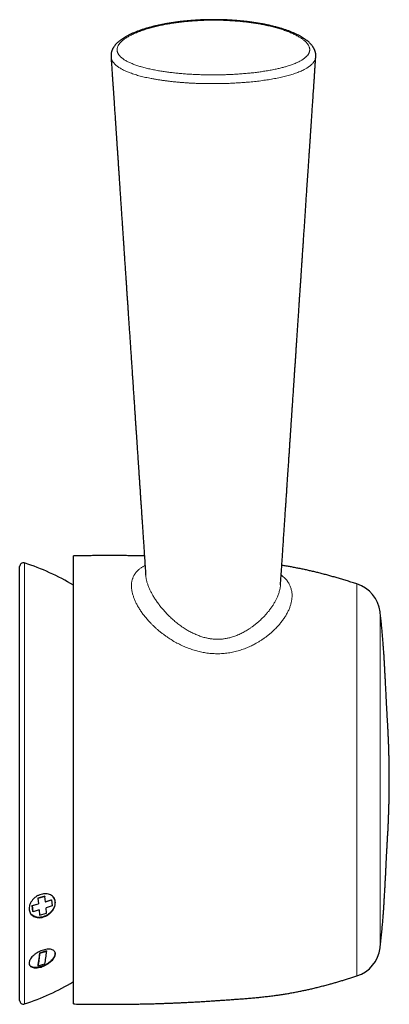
# Model space of a CAD drawing. Header units: millimetres. Extents: x 8 to 802, y 12 to 847.
# Tile 25 of 27: x 433 to 473, y 540 to 646. Entities that reach past the tile are written whole.
import ezdxf

# ---------------------------------------------------------------- set-up
doc = ezdxf.new("R2010")
doc.units = ezdxf.units.MM

msp = doc.modelspace()

# ---------------------------------------------------------------- linework, layer by layer
at = {"color": 7, "linetype": 'Continuous', "lineweight": 30}
for p, q in [((442.99, 641.98), (442.99, 641.98)), ((438.96, 540.49), (438.96, 588.49)), ((433.2, 540.88), (433.2, 587.35)), ((446.7, 586.48), (446.7, 586.48)), ((461.15, 585.39), (461.15, 585.4)), ((435.89, 552.03), (435.14, 551.81)), ((435.14, 551.81), (435.21, 551.23)), ((435.14, 551.81), (435.16, 551.79)), ((435.91, 552.01), (435.16, 551.79)), ((435.16, 551.79), (435.23, 551.21)), ((435.89, 552.03), (435.91, 552.01)), ((435.97, 551.43), (435.91, 552.01)), ((434.55, 551.05), (435.21, 551.23)), ((434.62, 550.41), (434.55, 551.05)), ((434.55, 551.05), (434.57, 551.03)), ((434.57, 551.03), (435.23, 551.21)), ((434.64, 550.38), (434.57, 551.03)), ((435.21, 551.23), (435.23, 551.21)), ((435.95, 551.45), (436.59, 551.66)), ((435.97, 551.43), (436.61, 551.64)), ((436.68, 550.99), (436.04, 550.78)), ((436.09, 550.23), (436.04, 550.78)), ((436.59, 551.66), (436.61, 551.64)), ((436.61, 551.64), (436.68, 550.99)), ((435.3, 550.56), (434.64, 550.38)), ((435.3, 550.56), (435.34, 550.01)), ((435.32, 550.04), (435.34, 550.01)), ((435.34, 550.01), (436.09, 550.23)), ((436.07, 546.17), (435.32, 545.94)), ((435.32, 545.94), (435.34, 545.91)), ((436.09, 546.13), (435.34, 545.91)), ((436.07, 546.17), (436.09, 546.13)), ((435.14, 544.61), (435.16, 544.58)), ((435.16, 544.58), (435.91, 544.8))]:
    msp.add_line(p, q, dxfattribs=at)
at = {"color": 252, "linetype": 'Continuous', "lineweight": 0}
for p, q in [((433.72, 587.73), (433.72, 540.5)), ((469.35, 543.5), (469.35, 585.49)), ((471.82, 546.49), (471.82, 582.49))]:
    msp.add_line(p, q, dxfattribs=at)
at = {"color": 7, "linetype": 'Continuous', "lineweight": 30}
for centre, radius, start, end in [((433.6, 587.35), 0.4, 72.2221, 180), ((426.15, 564.12), 24.8, 58.8949, 72.2221), ((468.24, 582.06), 3.61, 6.9253, 72.1226), ((468.24, 546.93), 3.61, 287.8774, 353.0747), ((426.15, 564.12), 24.8, 287.7779, 301.1051), ((433.6, 540.88), 0.4, 180, 287.7779)]:
    msp.add_arc(centre, radius, start, end, dxfattribs=at)
for points, knots in [([(464.94, 641.98), (464.94, 642), (464.94, 642.05), (464.94, 642.12), (464.93, 642.2), (464.93, 642.27), (464.92, 642.35), (464.9, 642.42), (464.88, 642.5), (464.86, 642.57), (464.83, 642.64), (464.8, 642.72), (464.77, 642.79), (464.73, 642.87), (464.69, 642.94), (464.65, 643.01), (464.6, 643.08), (464.55, 643.16), (464.49, 643.23), (464.43, 643.3), (464.36, 643.37), (464.29, 643.44), (464.21, 643.52), (464.14, 643.59), (464.05, 643.66), (463.96, 643.73), (463.87, 643.8), (463.77, 643.87), (463.67, 643.94), (463.56, 644), (463.45, 644.07), (463.34, 644.14), (463.22, 644.2), (463.1, 644.27), (462.97, 644.33), (462.84, 644.4), (462.7, 644.46), (462.56, 644.52), (462.42, 644.58), (462.27, 644.64), (462.11, 644.7), (461.96, 644.76), (461.79, 644.82), (461.63, 644.87), (461.46, 644.93), (461.28, 644.98), (461.1, 645.04), (460.92, 645.09), (460.73, 645.14), (460.54, 645.19), (460.34, 645.24), (460.14, 645.29), (459.94, 645.34), (459.74, 645.38), (459.53, 645.42), (459.31, 645.47), (459.1, 645.51), (458.88, 645.55), (458.65, 645.58), (458.42, 645.62), (458.19, 645.65), (457.95, 645.69), (457.71, 645.72), (457.46, 645.75), (457.22, 645.77), (456.97, 645.8), (456.72, 645.82), (456.47, 645.84), (456.22, 645.86), (455.97, 645.88), (455.71, 645.9), (455.45, 645.91), (455.19, 645.92), (454.93, 645.93), (454.67, 645.93), (454.41, 645.94), (454.14, 645.94), (453.88, 645.94), (453.61, 645.94), (453.35, 645.93), (453.09, 645.93), (452.83, 645.92), (452.57, 645.91), (452.31, 645.9), (452.05, 645.88), (451.79, 645.86), (451.53, 645.84), (451.27, 645.82), (451.02, 645.8), (450.77, 645.77), (450.52, 645.75), (450.27, 645.72), (450.03, 645.68), (449.79, 645.65), (449.55, 645.62), (449.32, 645.58), (449.09, 645.54), (448.86, 645.5), (448.64, 645.46), (448.42, 645.42), (448.2, 645.37), (447.98, 645.32), (447.77, 645.28), (447.57, 645.23), (447.37, 645.18), (447.17, 645.12), (446.98, 645.07), (446.79, 645.02), (446.61, 644.96), (446.43, 644.91), (446.25, 644.85), (446.08, 644.79), (445.91, 644.73), (445.75, 644.67), (445.6, 644.61), (445.45, 644.55), (445.3, 644.48), (445.15, 644.42), (445.01, 644.35), (444.88, 644.29), (444.75, 644.22), (444.62, 644.15), (444.5, 644.08), (444.39, 644.01), (444.28, 643.94), (444.17, 643.87), (444.07, 643.8), (443.97, 643.73), (443.88, 643.65), (443.79, 643.58), (443.7, 643.5), (443.62, 643.43), (443.55, 643.35), (443.48, 643.28), (443.42, 643.2), (443.36, 643.12), (443.3, 643.04), (443.25, 642.97), (443.21, 642.9), (443.19, 642.86), (443.18, 642.84)], [0, 0, 0, 0, 0.003532, 0.00737, 0.01115, 0.014932, 0.018754, 0.02262, 0.026532, 0.030494, 0.034507, 0.038573, 0.04269, 0.04685, 0.051074, 0.055426, 0.059902, 0.064502, 0.069221, 0.07405, 0.078977, 0.083964, 0.089182, 0.09444, 0.09981, 0.105297, 0.110909, 0.11666, 0.122427, 0.128378, 0.134416, 0.140529, 0.146701, 0.152914, 0.159316, 0.165753, 0.172299, 0.178966, 0.18578, 0.192656, 0.199646, 0.206736, 0.21393, 0.221231, 0.228642, 0.236164, 0.2438, 0.251542, 0.259496, 0.267505, 0.275578, 0.283721, 0.291941, 0.300247, 0.308645, 0.317145, 0.325754, 0.334484, 0.343343, 0.352342, 0.361493, 0.370812, 0.380128, 0.389458, 0.398868, 0.408349, 0.417892, 0.427486, 0.437123, 0.446846, 0.45661, 0.466406, 0.476238, 0.486109, 0.496023, 0.506003, 0.516016, 0.526004, 0.535967, 0.545908, 0.555829, 0.565732, 0.57562, 0.585493, 0.595356, 0.60521, 0.615056, 0.624869, 0.634667, 0.644346, 0.653916, 0.663382, 0.672751, 0.682029, 0.691224, 0.700342, 0.709387, 0.718366, 0.727285, 0.736148, 0.744975, 0.753645, 0.762174, 0.770594, 0.778901, 0.787094, 0.795173, 0.803133, 0.810944, 0.818762, 0.826416, 0.83392, 0.841294, 0.84855, 0.855702, 0.862763, 0.869741, 0.876705, 0.883522, 0.890201, 0.896754, 0.903192, 0.909522, 0.915754, 0.921894, 0.927948, 0.933942, 0.939855, 0.945615, 0.951311, 0.956919, 0.962416, 0.967757, 0.972887, 0.978013, 0.982983, 0.987813, 0.992518, 0.997115, 1, 1, 1, 1]), ([(443.18, 642.84), (443.17, 642.82), (443.15, 642.78), (443.12, 642.71), (443.09, 642.64), (443.06, 642.56), (443.04, 642.48), (443.02, 642.41), (443.01, 642.33), (443, 642.25), (442.99, 642.18), (442.99, 642.11), (442.99, 642.04), (442.99, 642), (442.99, 641.98)], [0, 0, 0, 0, 0.061261, 0.156513, 0.25003, 0.341693, 0.431739, 0.520401, 0.607903, 0.694461, 0.780281, 0.856154, 0.934808, 1, 1, 1, 1]), ([(442.99, 641.98), (442.99, 641.94), (443.01, 641.74), (443.03, 641.39), (443.06, 640.91), (443.09, 640.45), (443.12, 640.01), (443.15, 639.58), (443.18, 639.18), (443.21, 638.8), (443.23, 638.43), (443.25, 638.07), (443.28, 637.72), (443.3, 637.39), (443.32, 637.07), (443.34, 636.76), (443.36, 636.46), (443.38, 636.17), (443.4, 635.9), (443.42, 635.65), (443.43, 635.4), (443.45, 635.17), (443.46, 634.96), (443.48, 634.76), (443.49, 634.56), (443.5, 634.38), (443.51, 634.21), (443.52, 634.06), (443.53, 633.92), (443.54, 633.79), (443.55, 633.67), (443.56, 633.56), (443.56, 633.45), (443.57, 633.35), (443.58, 633.26), (443.58, 633.18), (443.59, 633.12), (443.59, 633.06), (443.59, 633.01), (443.6, 632.94), (443.6, 632.85), (443.61, 632.73), (443.62, 632.59), (443.63, 632.44), (443.64, 632.27), (443.65, 632.09), (443.67, 631.89), (443.68, 631.68), (443.7, 631.46), (443.71, 631.22), (443.73, 630.97), (443.75, 630.7), (443.76, 630.44), (443.78, 630.2), (443.8, 629.96), (443.81, 629.71), (443.83, 629.46), (443.86, 629.07), (443.89, 628.56), (443.93, 627.93), (443.97, 627.3), (444.01, 626.69), (444.06, 626.09), (444.09, 625.5), (444.13, 624.93), (444.17, 624.36), (444.21, 623.81), (444.24, 623.26), (444.28, 622.73), (444.31, 622.21), (444.35, 621.71), (444.38, 621.21), (444.41, 620.72), (444.44, 620.31), (444.46, 619.97), (444.48, 619.68), (444.5, 619.39), (444.52, 619.09), (444.54, 618.78), (444.57, 618.44), (444.59, 618.07), (444.62, 617.67), (444.65, 617.26), (444.67, 616.83), (444.7, 616.39), (444.73, 615.93), (444.77, 615.46), (444.8, 614.98), (444.83, 614.49), (444.86, 613.99), (444.9, 613.47), (444.93, 612.95), (444.97, 612.41), (445.01, 611.86), (445.04, 611.3), (445.08, 610.73), (445.12, 610.24), (445.14, 609.83), (445.16, 609.52), (445.18, 609.2), (445.21, 608.88), (445.23, 608.55), (445.25, 608.21), (445.27, 607.85), (445.3, 607.47), (445.32, 607.11), (445.35, 606.76), (445.37, 606.43), (445.39, 606.11), (445.41, 605.81), (445.43, 605.54), (445.45, 605.27), (445.46, 605.02), (445.48, 604.78), (445.5, 604.55), (445.51, 604.33), (445.52, 604.12), (445.54, 603.93), (445.55, 603.75), (445.56, 603.59), (445.57, 603.43), (445.58, 603.29), (445.59, 603.12), (445.6, 602.94), (445.62, 602.74), (445.63, 602.54), (445.64, 602.38), (445.65, 602.27), (445.65, 602.19), (445.66, 602.11), (445.66, 602.01), (445.67, 601.91), (445.68, 601.8), (445.69, 601.68), (445.7, 601.55), (445.71, 601.41), (445.72, 601.25), (445.73, 601.09), (445.74, 600.91), (445.75, 600.73), (445.76, 600.54), (445.78, 600.34), (445.79, 600.11), (445.81, 599.86), (445.83, 599.58), (445.85, 599.29), (445.87, 598.98), (445.89, 598.65), (445.91, 598.32), (445.93, 597.98), (445.96, 597.63), (445.98, 597.27), (446.01, 596.89), (446.03, 596.51), (446.06, 596.11), (446.09, 595.7), (446.12, 595.28), (446.14, 594.84), (446.17, 594.39), (446.21, 593.92), (446.24, 593.44), (446.27, 592.94), (446.31, 592.44), (446.34, 591.91), (446.38, 591.38), (446.41, 590.83), (446.45, 590.27), (446.49, 589.69), (446.53, 589.11), (446.57, 588.5), (446.61, 587.89), (446.65, 587.28), (446.68, 586.81), (446.7, 586.54), (446.7, 586.48)], [0, 0, 0, 0, 0.001912, 0.010702, 0.019244, 0.027538, 0.035584, 0.043382, 0.050508, 0.057413, 0.064098, 0.070563, 0.076807, 0.082831, 0.088634, 0.094217, 0.09958, 0.104722, 0.109558, 0.114181, 0.118592, 0.12279, 0.126637, 0.130286, 0.133737, 0.136991, 0.140047, 0.142906, 0.14542, 0.147759, 0.149922, 0.151909, 0.15372, 0.155605, 0.157252, 0.158662, 0.159835, 0.160775, 0.161676, 0.162642, 0.164582, 0.166739, 0.169115, 0.171901, 0.174938, 0.178225, 0.181763, 0.18555, 0.189587, 0.193875, 0.198412, 0.2032, 0.208238, 0.212372, 0.21666, 0.221103, 0.225699, 0.230345, 0.241984, 0.253417, 0.264643, 0.275664, 0.286478, 0.297085, 0.307487, 0.317682, 0.32767, 0.337453, 0.347028, 0.356398, 0.365561, 0.374518, 0.383269, 0.391813, 0.396771, 0.401873, 0.407136, 0.412562, 0.41815, 0.4239, 0.430886, 0.438096, 0.445532, 0.453194, 0.4612, 0.469438, 0.477909, 0.486612, 0.495546, 0.504548, 0.513773, 0.523222, 0.532895, 0.542791, 0.552912, 0.563257, 0.573825, 0.579451, 0.585137, 0.590885, 0.596695, 0.602527, 0.608223, 0.615251, 0.622031, 0.628564, 0.634849, 0.640887, 0.646677, 0.651909, 0.656922, 0.661714, 0.666286, 0.670638, 0.674769, 0.678681, 0.682373, 0.685844, 0.689095, 0.692074, 0.694841, 0.697396, 0.699821, 0.703676, 0.707369, 0.710898, 0.714264, 0.715723, 0.717148, 0.718596, 0.720223, 0.72204, 0.724047, 0.726245, 0.728627, 0.731198, 0.733959, 0.736909, 0.740048, 0.743316, 0.746766, 0.750398, 0.754213, 0.758993, 0.764032, 0.76933, 0.774886, 0.780701, 0.786775, 0.792835, 0.799133, 0.805669, 0.812442, 0.819453, 0.826569, 0.833914, 0.841489, 0.849292, 0.857491, 0.865929, 0.874604, 0.883519, 0.892671, 0.902063, 0.911692, 0.92156, 0.931667, 0.942012, 0.952596, 0.963418, 0.974478, 0.985778, 0.996344, 1, 1, 1, 1]), ([(461.15, 585.4), (461.16, 585.48), (461.18, 585.78), (461.21, 586.29), (461.26, 586.93), (461.3, 587.56), (461.34, 588.17), (461.38, 588.76), (461.42, 589.35), (461.46, 589.93), (461.49, 590.5), (461.53, 591.06), (461.57, 591.6), (461.6, 592.13), (461.64, 592.64), (461.67, 593.15), (461.7, 593.64), (461.74, 594.11), (461.77, 594.58), (461.8, 595.03), (461.83, 595.46), (461.85, 595.89), (461.88, 596.29), (461.91, 596.66), (461.93, 597.02), (461.95, 597.36), (461.97, 597.69), (462, 598.01), (462.02, 598.32), (462.04, 598.61), (462.05, 598.89), (462.07, 599.16), (462.09, 599.41), (462.11, 599.66), (462.12, 599.89), (462.14, 600.12), (462.15, 600.33), (462.16, 600.54), (462.18, 600.76), (462.19, 600.97), (462.21, 601.17), (462.22, 601.35), (462.23, 601.52), (462.24, 601.68), (462.25, 601.82), (462.26, 601.94), (462.27, 602.05), (462.27, 602.14), (462.28, 602.24), (462.28, 602.33), (462.29, 602.44), (462.3, 602.59), (462.31, 602.78), (462.32, 602.94), (462.33, 603.08), (462.34, 603.2), (462.35, 603.33), (462.36, 603.46), (462.37, 603.6), (462.38, 603.75), (462.39, 603.91), (462.4, 604.07), (462.41, 604.26), (462.43, 604.46), (462.44, 604.68), (462.46, 604.92), (462.47, 605.17), (462.49, 605.43), (462.51, 605.7), (462.53, 605.98), (462.55, 606.28), (462.57, 606.6), (462.59, 606.94), (462.62, 607.29), (462.64, 607.65), (462.66, 608.02), (462.69, 608.43), (462.72, 608.85), (462.75, 609.29), (462.78, 609.72), (462.81, 610.15), (462.83, 610.57), (462.86, 610.98), (462.89, 611.44), (462.93, 611.93), (462.96, 612.47), (463, 613), (463.03, 613.52), (463.07, 614.02), (463.1, 614.52), (463.13, 615.01), (463.16, 615.49), (463.19, 615.95), (463.22, 616.4), (463.25, 616.84), (463.28, 617.27), (463.31, 617.68), (463.34, 618.09), (463.36, 618.48), (463.39, 618.84), (463.41, 619.15), (463.43, 619.44), (463.45, 619.71), (463.46, 619.97), (463.49, 620.3), (463.51, 620.71), (463.54, 621.18), (463.58, 621.67), (463.61, 622.17), (463.64, 622.68), (463.68, 623.2), (463.72, 623.74), (463.75, 624.28), (463.79, 624.84), (463.83, 625.4), (463.86, 625.97), (463.9, 626.55), (463.94, 627.14), (463.98, 627.64), (464, 628.06), (464.03, 628.39), (464.05, 628.72), (464.07, 629.06), (464.09, 629.4), (464.12, 629.73), (464.14, 630.04), (464.16, 630.33), (464.18, 630.61), (464.19, 630.88), (464.21, 631.13), (464.23, 631.37), (464.24, 631.59), (464.26, 631.8), (464.27, 632), (464.28, 632.19), (464.29, 632.36), (464.3, 632.51), (464.31, 632.65), (464.32, 632.77), (464.33, 632.86), (464.33, 632.92), (464.33, 632.98), (464.34, 633.04), (464.34, 633.09), (464.35, 633.15), (464.35, 633.21), (464.35, 633.28), (464.36, 633.36), (464.37, 633.46), (464.37, 633.56), (464.38, 633.68), (464.39, 633.81), (464.4, 633.95), (464.41, 634.1), (464.42, 634.26), (464.43, 634.42), (464.44, 634.6), (464.45, 634.78), (464.47, 634.97), (464.48, 635.18), (464.5, 635.42), (464.51, 635.69), (464.53, 635.97), (464.55, 636.26), (464.57, 636.57), (464.59, 636.88), (464.62, 637.2), (464.64, 637.53), (464.66, 637.87), (464.68, 638.22), (464.71, 638.59), (464.73, 638.96), (464.76, 639.35), (464.79, 639.75), (464.81, 640.16), (464.84, 640.59), (464.87, 641.02), (464.9, 641.46), (464.92, 641.78), (464.93, 641.95), (464.94, 641.98)], [0, 0, 0, 0, 0.004203, 0.015848, 0.02726, 0.038241, 0.048998, 0.05953, 0.069838, 0.080124, 0.090176, 0.099994, 0.109579, 0.118929, 0.128046, 0.136928, 0.145577, 0.153991, 0.162172, 0.170119, 0.177832, 0.185311, 0.192556, 0.198992, 0.205231, 0.211274, 0.21712, 0.22277, 0.228223, 0.233334, 0.23826, 0.243, 0.247554, 0.251923, 0.256033, 0.259964, 0.263716, 0.267288, 0.271308, 0.275074, 0.278586, 0.281844, 0.284848, 0.287599, 0.289995, 0.292159, 0.29409, 0.295788, 0.29734, 0.298926, 0.300552, 0.303638, 0.30686, 0.310216, 0.312295, 0.314423, 0.316603, 0.318922, 0.321413, 0.324025, 0.326803, 0.329747, 0.332855, 0.336588, 0.340535, 0.344695, 0.349069, 0.353656, 0.358456, 0.36347, 0.368698, 0.374403, 0.380343, 0.386517, 0.392925, 0.399568, 0.406445, 0.414204, 0.421967, 0.429618, 0.437156, 0.444583, 0.451898, 0.459101, 0.468821, 0.47833, 0.487627, 0.496712, 0.505765, 0.514596, 0.523207, 0.531597, 0.539767, 0.547716, 0.555445, 0.563071, 0.570469, 0.57764, 0.584582, 0.591298, 0.596414, 0.60139, 0.606225, 0.61092, 0.61549, 0.623737, 0.63218, 0.640819, 0.649655, 0.658687, 0.667915, 0.677339, 0.68696, 0.696776, 0.706789, 0.716815, 0.727029, 0.737433, 0.748026, 0.753824, 0.759677, 0.765586, 0.77155, 0.777569, 0.783546, 0.788946, 0.79411, 0.799037, 0.803729, 0.808184, 0.812403, 0.816385, 0.820132, 0.823642, 0.826916, 0.829902, 0.83266, 0.83519, 0.837492, 0.83872, 0.839872, 0.840947, 0.841946, 0.84291, 0.843825, 0.844913, 0.846173, 0.847605, 0.84921, 0.8511, 0.853184, 0.855462, 0.857934, 0.860599, 0.863459, 0.866332, 0.869378, 0.872597, 0.875987, 0.87955, 0.884006, 0.888706, 0.893648, 0.898834, 0.904263, 0.909935, 0.915506, 0.921292, 0.927295, 0.933515, 0.93995, 0.946601, 0.953469, 0.960553, 0.967853, 0.975369, 0.982961, 0.990762, 0.998772, 1, 1, 1, 1]), ([(446.57, 588.49), (446.45, 588.49), (446.14, 588.5), (445.65, 588.51), (445.07, 588.52), (444.49, 588.52), (443.89, 588.53), (443.28, 588.53), (442.67, 588.53), (442.07, 588.53), (441.47, 588.53), (440.86, 588.52), (440.24, 588.51), (439.61, 588.5), (439.18, 588.5), (438.96, 588.49)], [0, 0, 0, 0, 0.0469289, 0.1207617, 0.1961753, 0.2732144, 0.3519236, 0.4323477, 0.5145314, 0.5914505, 0.6699204, 0.7499756, 0.8316509, 0.9149808, 1, 1, 1, 1]), ([(469.35, 585.49), (469.18, 585.55), (468.84, 585.65), (468.33, 585.81), (467.84, 585.96), (467.36, 586.1), (466.89, 586.24), (466.44, 586.36), (465.98, 586.49), (465.51, 586.61), (465.05, 586.73), (464.6, 586.83), (464.15, 586.94), (463.7, 587.04), (463.25, 587.13), (462.79, 587.22), (462.33, 587.31), (461.89, 587.38), (461.54, 587.44), (461.34, 587.47), (461.29, 587.48)], [0, 0, 0, 0, 0.065538, 0.129217, 0.191106, 0.251277, 0.309801, 0.36675, 0.422194, 0.48153, 0.539227, 0.59538, 0.650082, 0.703429, 0.761484, 0.818097, 0.873401, 0.927524, 0.980595, 1, 1, 1, 1]), ([(472.81, 564.49), (472.81, 564.64), (472.81, 564.94), (472.81, 565.38), (472.81, 565.8), (472.8, 566.22), (472.79, 566.63), (472.78, 567.04), (472.77, 567.47), (472.76, 567.91), (472.74, 568.34), (472.72, 568.76), (472.71, 569.17), (472.69, 569.56), (472.67, 569.95), (472.65, 570.33), (472.63, 570.69), (472.61, 571.05), (472.59, 571.41), (472.57, 571.78), (472.55, 572.16), (472.53, 572.53), (472.51, 572.89), (472.49, 573.24), (472.47, 573.65), (472.45, 574.12), (472.42, 574.64), (472.4, 575.12), (472.37, 575.56), (472.35, 575.97), (472.33, 576.37), (472.31, 576.79), (472.28, 577.21), (472.26, 577.64), (472.23, 578.08), (472.2, 578.53), (472.16, 579.02), (472.12, 579.55), (472.07, 580.11), (472.02, 580.69), (471.96, 581.29), (471.9, 581.89), (471.85, 582.29), (471.82, 582.49)], [0, 0, 0, 0, 0.024925, 0.04922, 0.0729, 0.095982, 0.118481, 0.140413, 0.165554, 0.189953, 0.213636, 0.236627, 0.259401, 0.281507, 0.302972, 0.323821, 0.344081, 0.363777, 0.382936, 0.404643, 0.4257, 0.446174, 0.466137, 0.48566, 0.504815, 0.534346, 0.563422, 0.592322, 0.614446, 0.636753, 0.659367, 0.682413, 0.706012, 0.72979, 0.754147, 0.779061, 0.80451, 0.835474, 0.867132, 0.899448, 0.932387, 0.965915, 1, 1, 1, 1]), ([(471.82, 546.49), (471.85, 546.71), (471.9, 547.15), (471.97, 547.81), (472.03, 548.45), (472.09, 549.07), (472.14, 549.65), (472.18, 550.16), (472.21, 550.62), (472.24, 551.08), (472.27, 551.52), (472.29, 551.97), (472.32, 552.42), (472.35, 552.88), (472.37, 553.33), (472.39, 553.77), (472.42, 554.22), (472.44, 554.67), (472.46, 555.12), (472.48, 555.53), (472.5, 555.92), (472.52, 556.28), (472.54, 556.64), (472.56, 557.02), (472.58, 557.4), (472.6, 557.79), (472.62, 558.18), (472.64, 558.58), (472.67, 558.99), (472.69, 559.42), (472.71, 559.83), (472.72, 560.23), (472.74, 560.62), (472.75, 561.02), (472.77, 561.43), (472.78, 561.85), (472.79, 562.27), (472.8, 562.7), (472.81, 563.13), (472.81, 563.58), (472.81, 564.03), (472.81, 564.34), (472.81, 564.49)], [0, 0, 0, 0, 0.037076, 0.073489, 0.109197, 0.144155, 0.178319, 0.204576, 0.230292, 0.255445, 0.280011, 0.303969, 0.329997, 0.355416, 0.380399, 0.405118, 0.429744, 0.454451, 0.479409, 0.504792, 0.524123, 0.543859, 0.564071, 0.58483, 0.606207, 0.62826, 0.649708, 0.671829, 0.694656, 0.718224, 0.742568, 0.763473, 0.78496, 0.807052, 0.829767, 0.853127, 0.877152, 0.900433, 0.92434, 0.948892, 0.974106, 1, 1, 1, 1]), ([(435.74, 549.81), (435.64, 549.78), (435.46, 549.74), (435.19, 549.73), (434.94, 549.77), (434.72, 549.86), (434.52, 549.99), (434.37, 550.16), (434.27, 550.36), (434.21, 550.59), (434.21, 550.84), (434.26, 551.09), (434.37, 551.34), (434.53, 551.58), (434.72, 551.8), (434.95, 551.99), (435.21, 552.14), (435.49, 552.24), (435.77, 552.3), (436.03, 552.31), (436.29, 552.27), (436.51, 552.18), (436.71, 552.05), (436.86, 551.88), (436.96, 551.68), (437.02, 551.45), (437.02, 551.2), (436.97, 550.95), (436.86, 550.7), (436.7, 550.46), (436.5, 550.24), (436.27, 550.05), (436.01, 549.9), (435.83, 549.84), (435.74, 549.81)], [0, 0, 0, 0, 0.0318126, 0.0623217, 0.0929325, 0.1250338, 0.1567469, 0.1873038, 0.2179469, 0.2499154, 0.2816016, 0.3121226, 0.3427622, 0.3748435, 0.4065379, 0.4370942, 0.4678043, 0.4999372, 0.5315144, 0.5621208, 0.5928657, 0.6248455, 0.6568319, 0.6875447, 0.7181341, 0.7497632, 0.7821638, 0.8129313, 0.843381, 0.8748108, 0.9068823, 0.9374989, 0.9680665, 1, 1, 1, 1]), ([(436.77, 551.96), (436.79, 551.94), (436.86, 551.87), (436.94, 551.7), (436.99, 551.48), (436.99, 551.23), (436.94, 550.98), (436.84, 550.73), (436.68, 550.49), (436.48, 550.27), (436.25, 550.09), (435.99, 549.93), (435.81, 549.87), (435.72, 549.84)], [0, 0, 0, 0, 0.0370316, 0.13352, 0.229452, 0.3258229, 0.4220152, 0.5181082, 0.6145602, 0.7104969, 0.8069772, 0.9031409, 1, 1, 1, 1]), ([(435.72, 549.84), (435.63, 549.81), (435.44, 549.77), (435.18, 549.76), (434.92, 549.8), (434.7, 549.89), (434.51, 550.02), (434.39, 550.14), (434.35, 550.22), (434.34, 550.24)], [0, 0, 0, 0, 0.160805, 0.3220561, 0.4825369, 0.64392, 0.8044171, 0.965602, 1, 1, 1, 1]), ([(435.49, 544.45), (435.4, 544.43), (435.21, 544.38), (434.96, 544.35), (434.73, 544.37), (434.53, 544.42), (434.37, 544.51), (434.26, 544.63), (434.21, 544.78), (434.21, 544.95), (434.26, 545.14), (434.36, 545.33), (434.52, 545.53), (434.71, 545.72), (434.94, 545.9), (435.19, 546.05), (435.46, 546.18), (435.74, 546.28), (436.01, 546.34), (436.27, 546.37), (436.5, 546.36), (436.7, 546.3), (436.86, 546.22), (436.97, 546.1), (437.02, 545.94), (437.02, 545.77), (436.96, 545.58), (436.86, 545.39), (436.71, 545.19), (436.51, 545.01), (436.29, 544.83), (436.03, 544.67), (435.77, 544.54), (435.58, 544.48), (435.49, 544.45)], [0, 0, 0, 0, 0.032221, 0.062696, 0.093091, 0.125086, 0.156522, 0.186885, 0.217599, 0.250041, 0.281137, 0.311547, 0.342456, 0.375087, 0.406827, 0.437466, 0.468145, 0.499998, 0.53182, 0.562507, 0.593147, 0.624834, 0.656663, 0.687319, 0.717998, 0.749904, 0.782258, 0.81306, 0.843541, 0.874877, 0.907334, 0.938135, 0.96858, 1, 1, 1, 1]), ([(435.32, 545.94), (435.31, 545.79), (435.28, 545.48), (435.22, 545.04), (435.17, 544.75), (435.14, 544.61)], [0, 0, 0, 0, 0.336691, 0.670127, 1, 1, 1, 1]), ([(435.34, 545.91), (435.32, 545.67), (435.27, 545.21), (435.2, 544.78), (435.16, 544.58)], [0, 0, 0, 0, 0.515302, 1, 1, 1, 1]), ([(436.93, 546.13), (436.93, 546.13), (436.97, 546.08), (436.99, 545.98), (437, 545.81), (436.94, 545.62), (436.84, 545.43), (436.69, 545.23), (436.5, 545.05), (436.27, 544.87), (436.02, 544.72), (435.75, 544.59), (435.56, 544.52), (435.47, 544.49)], [0, 0, 0, 0, 0.001344, 0.101298, 0.201209, 0.300817, 0.400892, 0.500385, 0.600411, 0.700018, 0.799838, 0.899719, 1, 1, 1, 1]), ([(435.91, 544.8), (435.94, 545), (436.01, 545.43), (436.06, 545.89), (436.09, 546.13)], [0, 0, 0, 0, 0.485484, 1, 1, 1, 1]), ([(435.47, 544.49), (435.38, 544.47), (435.2, 544.42), (434.94, 544.4), (434.71, 544.41), (434.51, 544.46), (434.36, 544.55), (434.27, 544.64), (434.25, 544.7), (434.25, 544.71)], [0, 0, 0, 0, 0.160146, 0.32076, 0.480493, 0.641135, 0.801209, 0.961446, 1, 1, 1, 1]), ([(438.96, 540.49), (439.18, 540.49), (439.6, 540.48), (440.23, 540.47), (440.84, 540.47), (441.45, 540.46), (442.04, 540.46), (442.62, 540.46), (443.2, 540.46), (443.8, 540.46), (444.4, 540.46), (444.98, 540.47), (445.56, 540.48), (446.12, 540.49), (446.67, 540.5), (447.21, 540.51), (447.74, 540.53), (448.25, 540.54), (448.76, 540.56), (449.25, 540.58), (449.73, 540.6), (450.2, 540.62), (450.7, 540.64), (451.24, 540.67), (451.81, 540.7), (452.37, 540.73), (452.92, 540.76), (453.46, 540.8), (453.98, 540.83), (454.51, 540.87), (455.05, 540.9), (455.6, 540.94), (456.13, 540.98), (456.66, 541.02), (457.19, 541.06), (457.73, 541.1), (458.27, 541.15), (458.82, 541.2), (459.36, 541.26), (459.91, 541.32), (460.42, 541.38), (460.91, 541.45), (461.35, 541.52), (461.81, 541.59), (462.27, 541.67), (462.74, 541.76), (463.2, 541.85), (463.65, 541.94), (464.08, 542.03), (464.52, 542.13), (464.98, 542.24), (465.44, 542.36), (465.92, 542.48), (466.37, 542.6), (466.8, 542.72), (467.2, 542.84), (467.61, 542.96), (468.03, 543.08), (468.46, 543.22), (468.9, 543.35), (469.2, 543.45), (469.35, 543.5)], [0, 0, 0, 0, 0.020858, 0.041306, 0.061352, 0.081005, 0.100272, 0.119162, 0.137684, 0.157643, 0.177176, 0.196295, 0.215012, 0.233336, 0.25128, 0.268853, 0.286068, 0.302934, 0.319464, 0.33538, 0.350992, 0.366309, 0.381343, 0.40046, 0.419138, 0.437399, 0.455265, 0.472758, 0.489902, 0.506717, 0.524861, 0.542664, 0.560155, 0.577373, 0.594379, 0.612255, 0.63004, 0.647812, 0.665648, 0.683628, 0.70183, 0.71634, 0.731076, 0.746078, 0.761386, 0.777039, 0.793078, 0.807164, 0.821589, 0.836378, 0.851558, 0.867154, 0.883193, 0.899699, 0.913013, 0.926644, 0.940605, 0.954909, 0.969568, 0.984594, 1, 1, 1, 1])]:
    msp.add_open_spline(points, degree=3, knots=knots, dxfattribs=at)
at = {"color": 252, "linetype": 'Continuous', "lineweight": 0}
for points, knots in [([(443.64, 642.72), (443.64, 642.7), (443.64, 642.65), (443.65, 642.58), (443.67, 642.5), (443.69, 642.43), (443.72, 642.36), (443.76, 642.29), (443.8, 642.22), (443.86, 642.14), (443.93, 642.06), (444.01, 641.97), (444.1, 641.89), (444.2, 641.81), (444.3, 641.73), (444.42, 641.65), (444.56, 641.56), (444.72, 641.47), (444.89, 641.39), (445.07, 641.31), (445.26, 641.23), (445.45, 641.15), (445.65, 641.08), (445.85, 641.01), (446.06, 640.94), (446.28, 640.88), (446.52, 640.81), (446.77, 640.75), (447.02, 640.69), (447.27, 640.63), (447.53, 640.58), (447.8, 640.53), (448.06, 640.48), (448.32, 640.43), (448.58, 640.39), (448.82, 640.36), (449.06, 640.33), (449.3, 640.29), (449.55, 640.27), (449.8, 640.24), (450.05, 640.21), (450.3, 640.19), (450.57, 640.16), (450.84, 640.14), (451.11, 640.12), (451.38, 640.1), (451.65, 640.09), (451.93, 640.07), (452.2, 640.06), (452.57, 640.05), (453.02, 640.04), (453.54, 640.03), (454.06, 640.03), (454.58, 640.03), (455.11, 640.04), (455.56, 640.06), (455.92, 640.08), (456.21, 640.09), (456.49, 640.11), (456.77, 640.13), (457.05, 640.15), (457.33, 640.17), (457.61, 640.2), (457.89, 640.22), (458.16, 640.25), (458.43, 640.28), (458.7, 640.32), (458.96, 640.35), (459.22, 640.39), (459.48, 640.43), (459.75, 640.47), (460.03, 640.52), (460.3, 640.57), (460.56, 640.62), (460.79, 640.68), (461.01, 640.72), (461.22, 640.78), (461.42, 640.83), (461.6, 640.88), (461.79, 640.93), (461.99, 640.99), (462.21, 641.07), (462.42, 641.14), (462.63, 641.22), (462.83, 641.3), (463.03, 641.39), (463.21, 641.48), (463.36, 641.57), (463.49, 641.64), (463.58, 641.71), (463.68, 641.77), (463.76, 641.84), (463.85, 641.91), (463.92, 641.98), (463.99, 642.05), (464.05, 642.12), (464.1, 642.19), (464.15, 642.26), (464.18, 642.32), (464.22, 642.39), (464.24, 642.46), (464.26, 642.53), (464.28, 642.6), (464.29, 642.68), (464.29, 642.77), (464.28, 642.86), (464.25, 642.96), (464.22, 643.05), (464.18, 643.15), (464.13, 643.24), (464.07, 643.32), (464.01, 643.4), (463.94, 643.48), (463.86, 643.56), (463.78, 643.64), (463.69, 643.72), (463.59, 643.8), (463.48, 643.89), (463.34, 643.98), (463.17, 644.08), (463, 644.18), (462.82, 644.28), (462.63, 644.37), (462.44, 644.46), (462.24, 644.55), (462.03, 644.63), (461.81, 644.72), (461.59, 644.8), (461.35, 644.88), (461.1, 644.96), (460.84, 645.03), (460.58, 645.1), (460.32, 645.17), (460.05, 645.24), (459.78, 645.3), (459.51, 645.36), (459.25, 645.41), (459, 645.46), (458.76, 645.5), (458.52, 645.54), (458.27, 645.58), (458.02, 645.61), (457.76, 645.65), (457.5, 645.68), (457.24, 645.71), (456.96, 645.74), (456.69, 645.77), (456.42, 645.79), (456.14, 645.81), (455.86, 645.83), (455.58, 645.84), (455.31, 645.86), (455.03, 645.87), (454.67, 645.88), (454.23, 645.89), (453.7, 645.89), (453.27, 645.88), (452.92, 645.87), (452.65, 645.86), (452.38, 645.84), (452.11, 645.83), (451.83, 645.81), (451.55, 645.79), (451.26, 645.76), (450.98, 645.74), (450.7, 645.71), (450.41, 645.67), (450.13, 645.64), (449.85, 645.6), (449.58, 645.56), (449.31, 645.51), (449.04, 645.47), (448.77, 645.42), (448.52, 645.37), (448.25, 645.31), (447.98, 645.25), (447.69, 645.19), (447.41, 645.11), (447.14, 645.04), (446.86, 644.96), (446.59, 644.87), (446.32, 644.78), (446.07, 644.69), (445.82, 644.6), (445.59, 644.5), (445.37, 644.4), (445.16, 644.3), (444.98, 644.21), (444.82, 644.12), (444.66, 644.02), (444.52, 643.93), (444.39, 643.84), (444.28, 643.76), (444.19, 643.68), (444.12, 643.61), (444.04, 643.54), (443.98, 643.47), (443.91, 643.39), (443.86, 643.32), (443.8, 643.24), (443.75, 643.15), (443.71, 643.06), (443.67, 642.95), (443.65, 642.83), (443.64, 642.76), (443.64, 642.72)], [0, 0, 0, 0, 0.002832, 0.005664, 0.0085194, 0.0113748, 0.0142647, 0.0171547, 0.0200662, 0.0229778, 0.0268546, 0.0307418, 0.034486, 0.0382302, 0.0420032, 0.0457763, 0.0505906, 0.0554052, 0.0602584, 0.0651116, 0.0700121, 0.0749128, 0.0798379, 0.0847632, 0.0897263, 0.094694, 0.1001938, 0.1056937, 0.1112118, 0.1167299, 0.1222958, 0.1278618, 0.1334409, 0.1390201, 0.1441167, 0.1492154, 0.1539471, 0.1586803, 0.1636822, 0.168684, 0.1736919, 0.1786997, 0.1839927, 0.1892857, 0.1945847, 0.1998838, 0.2052454, 0.210607, 0.2159742, 0.2213415, 0.2317002, 0.2420684, 0.2519743, 0.26178, 0.27214, 0.2825096, 0.2879894, 0.2934692, 0.2989551, 0.304441, 0.3099915, 0.3155419, 0.3210995, 0.3266571, 0.3320191, 0.337381, 0.3427506, 0.3481201, 0.3532504, 0.3583826, 0.3641847, 0.3699867, 0.3758027, 0.3816186, 0.3862931, 0.3909675, 0.395652, 0.4003365, 0.4042543, 0.4081741, 0.4133747, 0.4185753, 0.4237997, 0.4290239, 0.4342941, 0.439564, 0.4448755, 0.4501867, 0.4533899, 0.4565929, 0.4598109, 0.4630287, 0.4662735, 0.4695181, 0.4727848, 0.4760514, 0.4787475, 0.4814436, 0.4841564, 0.4868692, 0.4896387, 0.4924081, 0.4951991, 0.49799, 0.5017101, 0.5054436, 0.5090541, 0.5126647, 0.5163211, 0.5199777, 0.5232534, 0.5265291, 0.5298308, 0.5331326, 0.5364689, 0.5398054, 0.5431612, 0.546517, 0.5513703, 0.5562239, 0.561116, 0.5660082, 0.5709476, 0.5758872, 0.5808511, 0.5858152, 0.5908508, 0.595891, 0.6014711, 0.6070513, 0.6126499, 0.6182486, 0.6238958, 0.6295429, 0.6352034, 0.640864, 0.6460349, 0.651208, 0.6559884, 0.6607702, 0.6658235, 0.6708768, 0.6759361, 0.6809954, 0.6863429, 0.6916903, 0.6970439, 0.7023975, 0.7078144, 0.7132314, 0.7186541, 0.7240768, 0.72931, 0.7345433, 0.7450192, 0.7550283, 0.764909, 0.7701288, 0.7753487, 0.7805735, 0.7857983, 0.7913211, 0.7968439, 0.8023729, 0.807902, 0.8134987, 0.8190954, 0.8246996, 0.8303037, 0.8357138, 0.8411239, 0.8465421, 0.8519603, 0.8571387, 0.8623193, 0.8682819, 0.8742444, 0.880223, 0.8862016, 0.8922091, 0.8982166, 0.9042485, 0.9102802, 0.9158952, 0.9215101, 0.9271572, 0.9328041, 0.9373788, 0.9419534, 0.946557, 0.9511604, 0.9550378, 0.9589216, 0.9618931, 0.9648645, 0.9678508, 0.9708371, 0.9738498, 0.9768624, 0.9798961, 0.9829298, 0.9871507, 0.9913891, 0.9956844, 1, 1, 1, 1]), ([(464.93, 641.98), (464.93, 641.95), (464.93, 641.9), (464.91, 641.82), (464.89, 641.74), (464.86, 641.66), (464.83, 641.58), (464.78, 641.5), (464.73, 641.42), (464.68, 641.35), (464.61, 641.26), (464.53, 641.18), (464.43, 641.09), (464.33, 641), (464.21, 640.92), (464.09, 640.83), (463.96, 640.75), (463.83, 640.67), (463.66, 640.59), (463.47, 640.49), (463.25, 640.39), (463.02, 640.3), (462.77, 640.21), (462.52, 640.12), (462.25, 640.04), (461.98, 639.96), (461.7, 639.89), (461.41, 639.82), (461.11, 639.75), (460.81, 639.69), (460.5, 639.62), (460.18, 639.57), (459.86, 639.51), (459.53, 639.47), (459.2, 639.42), (458.87, 639.37), (458.53, 639.33), (458.19, 639.3), (457.8, 639.26), (457.37, 639.22), (456.88, 639.19), (456.4, 639.16), (455.9, 639.13), (455.41, 639.11), (454.92, 639.1), (454.42, 639.09), (453.93, 639.09), (453.42, 639.09), (452.9, 639.1), (452.38, 639.11), (451.91, 639.13), (451.48, 639.15), (451.09, 639.18), (450.7, 639.2), (450.32, 639.23), (449.94, 639.27), (449.56, 639.31), (449.18, 639.35), (448.8, 639.4), (448.42, 639.45), (448.04, 639.51), (447.66, 639.57), (447.31, 639.64), (446.99, 639.7), (446.7, 639.76), (446.41, 639.83), (446.12, 639.9), (445.84, 639.98), (445.57, 640.06), (445.3, 640.15), (445.06, 640.24), (444.85, 640.32), (444.67, 640.39), (444.49, 640.47), (444.32, 640.55), (444.15, 640.64), (443.99, 640.73), (443.84, 640.83), (443.71, 640.92), (443.6, 641), (443.51, 641.07), (443.43, 641.15), (443.35, 641.23), (443.28, 641.31), (443.21, 641.4), (443.15, 641.48), (443.1, 641.58), (443.05, 641.69), (443.02, 641.8), (443, 641.9), (443, 641.96), (442.99, 641.98)], [0, 0, 0, 0, 0.005489, 0.011457, 0.017426, 0.023436, 0.029446, 0.035582, 0.041717, 0.047892, 0.054067, 0.061734, 0.069401, 0.077129, 0.084856, 0.092749, 0.100642, 0.10858, 0.116519, 0.127835, 0.139151, 0.150555, 0.16196, 0.173594, 0.185228, 0.196921, 0.208614, 0.220888, 0.233166, 0.245441, 0.25781, 0.270182, 0.282552, 0.295165, 0.30778, 0.320394, 0.333071, 0.34575, 0.358427, 0.37623, 0.394032, 0.411894, 0.429756, 0.447725, 0.465707, 0.483379, 0.501063, 0.519784, 0.538504, 0.557284, 0.576064, 0.590183, 0.604301, 0.618449, 0.632596, 0.646801, 0.661014, 0.675074, 0.689143, 0.703815, 0.718485, 0.733209, 0.747932, 0.759765, 0.771598, 0.783471, 0.795345, 0.807365, 0.819386, 0.831471, 0.843556, 0.852532, 0.861508, 0.870526, 0.879543, 0.888717, 0.897891, 0.907134, 0.916375, 0.922983, 0.929591, 0.936235, 0.942879, 0.949651, 0.956424, 0.963247, 0.97007, 0.978644, 0.987249, 0.995948, 1, 1, 1, 1]), ([(462.39, 584.24), (462.39, 584.19), (462.39, 584.09), (462.38, 583.93), (462.36, 583.78), (462.33, 583.62), (462.29, 583.46), (462.25, 583.29), (462.2, 583.12), (462.14, 582.95), (462.07, 582.78), (461.99, 582.61), (461.9, 582.44), (461.81, 582.26), (461.71, 582.09), (461.61, 581.92), (461.49, 581.75), (461.37, 581.58), (461.24, 581.41), (461.1, 581.24), (460.96, 581.07), (460.8, 580.9), (460.64, 580.73), (460.47, 580.56), (460.29, 580.39), (460.09, 580.21), (459.87, 580.03), (459.63, 579.84), (459.38, 579.66), (459.11, 579.48), (458.84, 579.3), (458.58, 579.15), (458.35, 579.03), (458.15, 578.92), (457.93, 578.81), (457.68, 578.7), (457.42, 578.6), (457.16, 578.5), (456.88, 578.4), (456.6, 578.32), (456.31, 578.24), (456.01, 578.18), (455.71, 578.12), (455.42, 578.08), (455.12, 578.05), (454.82, 578.03), (454.51, 578.01), (454.2, 578.02), (453.89, 578.03), (453.58, 578.05), (453.28, 578.09), (452.99, 578.13), (452.72, 578.18), (452.45, 578.24), (452.17, 578.31), (451.91, 578.39), (451.64, 578.48), (451.37, 578.57), (451.11, 578.67), (450.84, 578.78), (450.57, 578.9), (450.31, 579.03), (450.06, 579.16), (449.8, 579.3), (449.55, 579.45), (449.31, 579.6), (449.06, 579.77), (448.8, 579.95), (448.54, 580.14), (448.28, 580.34), (448.03, 580.55), (447.79, 580.76), (447.56, 580.98), (447.34, 581.2), (447.14, 581.4), (446.97, 581.59), (446.82, 581.76), (446.68, 581.93), (446.54, 582.1), (446.41, 582.27), (446.28, 582.44), (446.16, 582.62), (446.05, 582.79), (445.94, 582.97), (445.84, 583.14), (445.74, 583.32), (445.66, 583.49), (445.58, 583.66), (445.5, 583.83), (445.44, 584), (445.38, 584.17), (445.33, 584.33), (445.28, 584.5), (445.24, 584.66), (445.22, 584.82), (445.19, 584.98), (445.18, 585.14), (445.18, 585.29), (445.18, 585.44), (445.19, 585.57), (445.21, 585.71), (445.23, 585.84), (445.27, 585.96), (445.31, 586.09), (445.35, 586.21), (445.41, 586.32), (445.47, 586.44), (445.54, 586.55), (445.61, 586.66), (445.7, 586.76), (445.79, 586.86), (445.88, 586.96), (445.98, 587.05), (446.09, 587.13), (446.2, 587.21), (446.33, 587.29), (446.45, 587.37), (446.56, 587.43), (446.62, 587.46), (446.64, 587.46)], [0, 0, 0, 0, 0.008538, 0.017078, 0.025616, 0.034211, 0.042809, 0.051405, 0.060183, 0.068964, 0.077742, 0.086584, 0.095428, 0.10427, 0.112808, 0.121348, 0.129886, 0.138485, 0.147085, 0.155684, 0.164481, 0.173279, 0.182075, 0.190944, 0.199815, 0.208684, 0.219024, 0.229364, 0.239766, 0.250167, 0.260776, 0.271384, 0.278511, 0.285639, 0.292765, 0.301289, 0.309814, 0.31839, 0.326966, 0.335719, 0.344472, 0.353292, 0.362112, 0.370639, 0.379166, 0.387763, 0.396359, 0.40518, 0.414001, 0.422902, 0.431802, 0.439631, 0.44746, 0.455339, 0.463219, 0.471248, 0.479276, 0.487351, 0.495427, 0.503895, 0.512364, 0.520878, 0.529391, 0.538033, 0.546675, 0.555355, 0.564036, 0.574259, 0.584481, 0.594758, 0.605036, 0.615476, 0.625915, 0.636408, 0.646901, 0.65487, 0.662841, 0.67081, 0.67883, 0.686852, 0.694872, 0.703055, 0.711239, 0.719421, 0.72766, 0.735901, 0.74414, 0.752368, 0.760597, 0.768825, 0.777114, 0.785404, 0.793692, 0.802177, 0.810663, 0.819148, 0.827701, 0.836257, 0.84481, 0.85271, 0.860611, 0.868511, 0.876466, 0.884423, 0.892379, 0.900507, 0.908636, 0.916765, 0.924951, 0.933139, 0.941325, 0.949259, 0.957194, 0.965127, 0.973112, 0.981098, 0.989083, 0.997228, 1, 1, 1, 1]), ([(446.7, 586.48), (446.71, 586.46), (446.71, 586.39), (446.72, 586.28), (446.74, 586.15), (446.77, 586), (446.8, 585.85), (446.84, 585.7), (446.89, 585.54), (446.95, 585.38), (447.01, 585.21), (447.08, 585.04), (447.15, 584.88), (447.23, 584.72), (447.31, 584.56), (447.39, 584.41), (447.49, 584.24), (447.59, 584.07), (447.7, 583.9), (447.81, 583.72), (447.94, 583.54), (448.07, 583.37), (448.2, 583.19), (448.34, 583.01), (448.49, 582.83), (448.63, 582.67), (448.78, 582.5), (448.93, 582.34), (449.09, 582.17), (449.27, 582), (449.45, 581.83), (449.64, 581.65), (449.84, 581.48), (450.05, 581.31), (450.26, 581.15), (450.48, 580.99), (450.7, 580.83), (450.92, 580.69), (451.13, 580.56), (451.33, 580.44), (451.54, 580.33), (451.74, 580.23), (451.96, 580.13), (452.17, 580.03), (452.39, 579.95), (452.62, 579.87), (452.83, 579.8), (453.04, 579.74), (453.23, 579.7), (453.43, 579.66), (453.63, 579.62), (453.83, 579.6), (454.03, 579.58), (454.24, 579.57), (454.44, 579.57), (454.64, 579.57), (454.84, 579.58), (455.03, 579.6), (455.23, 579.63), (455.43, 579.67), (455.62, 579.71), (455.82, 579.76), (456.02, 579.82), (456.25, 579.89), (456.48, 579.98), (456.71, 580.08), (456.94, 580.19), (457.16, 580.3), (457.38, 580.42), (457.59, 580.55), (457.82, 580.69), (458.05, 580.85), (458.29, 581.03), (458.52, 581.21), (458.73, 581.38), (458.92, 581.55), (459.08, 581.7), (459.24, 581.86), (459.39, 582.01), (459.52, 582.15), (459.64, 582.29), (459.76, 582.42), (459.87, 582.56), (459.99, 582.7), (460.1, 582.85), (460.2, 583), (460.31, 583.15), (460.4, 583.3), (460.49, 583.45), (460.58, 583.6), (460.65, 583.75), (460.72, 583.89), (460.79, 584.04), (460.87, 584.21), (460.94, 584.41), (461, 584.59), (461.05, 584.77), (461.09, 584.93), (461.12, 585.07), (461.14, 585.22), (461.15, 585.32), (461.15, 585.38), (461.15, 585.39)], [0, 0, 0, 0, 0.004735, 0.014349, 0.02397, 0.034618, 0.045267, 0.055951, 0.066634, 0.077423, 0.088211, 0.099036, 0.10986, 0.119761, 0.12967, 0.139365, 0.149067, 0.159801, 0.170535, 0.181303, 0.192071, 0.202938, 0.213805, 0.224706, 0.235608, 0.245577, 0.255553, 0.26557, 0.275593, 0.286698, 0.297803, 0.30895, 0.320096, 0.331379, 0.342662, 0.353998, 0.365334, 0.37573, 0.386139, 0.395381, 0.404622, 0.413908, 0.423194, 0.432561, 0.441928, 0.45136, 0.460793, 0.468612, 0.476431, 0.484301, 0.49217, 0.500123, 0.508075, 0.516089, 0.524102, 0.531925, 0.539747, 0.547628, 0.555508, 0.563473, 0.571438, 0.579456, 0.587473, 0.597768, 0.608064, 0.618441, 0.628819, 0.639302, 0.649786, 0.660329, 0.670872, 0.684088, 0.697304, 0.710609, 0.723914, 0.734664, 0.745414, 0.756203, 0.766992, 0.77604, 0.785092, 0.794082, 0.803076, 0.813018, 0.82296, 0.832929, 0.842897, 0.852941, 0.862985, 0.873055, 0.883125, 0.892324, 0.901527, 0.914765, 0.928003, 0.941298, 0.954593, 0.965305, 0.976017, 0.986758, 0.9975, 1, 1, 1, 1]), ([(461.22, 586.45), (461.24, 586.43), (461.32, 586.37), (461.45, 586.27), (461.61, 586.12), (461.75, 585.97), (461.88, 585.81), (461.99, 585.64), (462.08, 585.48), (462.17, 585.32), (462.23, 585.15), (462.29, 584.98), (462.33, 584.8), (462.37, 584.62), (462.39, 584.43), (462.39, 584.3), (462.39, 584.24)], [0, 0, 0, 0, 0.024822, 0.101973, 0.180482, 0.258991, 0.337951, 0.416912, 0.488929, 0.560946, 0.633303, 0.70566, 0.779066, 0.852472, 0.926236, 1, 1, 1, 1])]:
    msp.add_open_spline(points, degree=3, knots=knots, dxfattribs=at)

doc.saveas('drawing.dxf')
